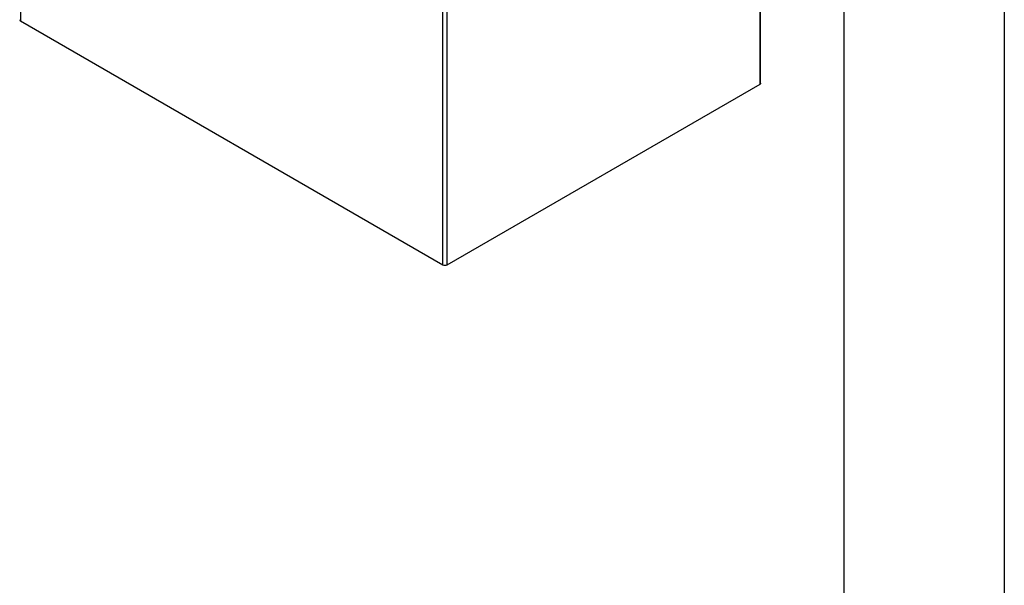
# Model space of a CAD drawing. Header units: millimetres. Extents: x 0 to 2794, y 0 to 2159.
# Tile 6 of 13: x 2404 to 2794, y 1062 to 1286. Entities that reach past the tile are written whole.
import ezdxf

# ---------------------------------------------------------------- set-up
doc = ezdxf.new("R2010")
doc.units = ezdxf.units.MM
doc.header["$LTSCALE"] = 10
doc.layers.add('TEXT', color=140, linetype='Continuous', lineweight=25)

msp = doc.modelspace()

# ---------------------------------------------------------------- linework, layer by layer
at = {"color": 7, "linetype": 'Continuous'}
msp.add_line((2794.02, 2159.03), (2794.02, 0.03), dxfattribs=at)
for p, q in [((2404.4, 1925.75), (2404.4, 1285.43)), ((2697.27, 1260.43), (2697.27, 1901)), ((2697.49, 1260.74), (2697.49, 1901.13)), ((2571.65, 1188.88), (2571.65, 1835.49)), ((2573.34, 1188.88), (2573.34, 1829.46)), ((2404.4, 1285.43), (2571.65, 1188.88)), ((2573.34, 1188.88), (2697.27, 1260.43))]:
    msp.add_line(p, q)
at = {"flags": 128}
msp.add_lwpolyline([(2697.49, 1260.74), (2697.44, 1260.57), (2697.27, 1260.43)], dxfattribs=at)
for centre, radius, start, end in [((2404.65, 1285.98), 0.601, 185.6948, 245.6253), ((2572.49, 1190.51), 1.84, 242.6097, 297.3903)]:
    msp.add_arc(centre, radius, start, end)
at = {"layer": 'TEXT'}
msp.add_line((2730.5, 2095.5), (2730.5, 63.5), dxfattribs=at)

doc.saveas('drawing.dxf')
